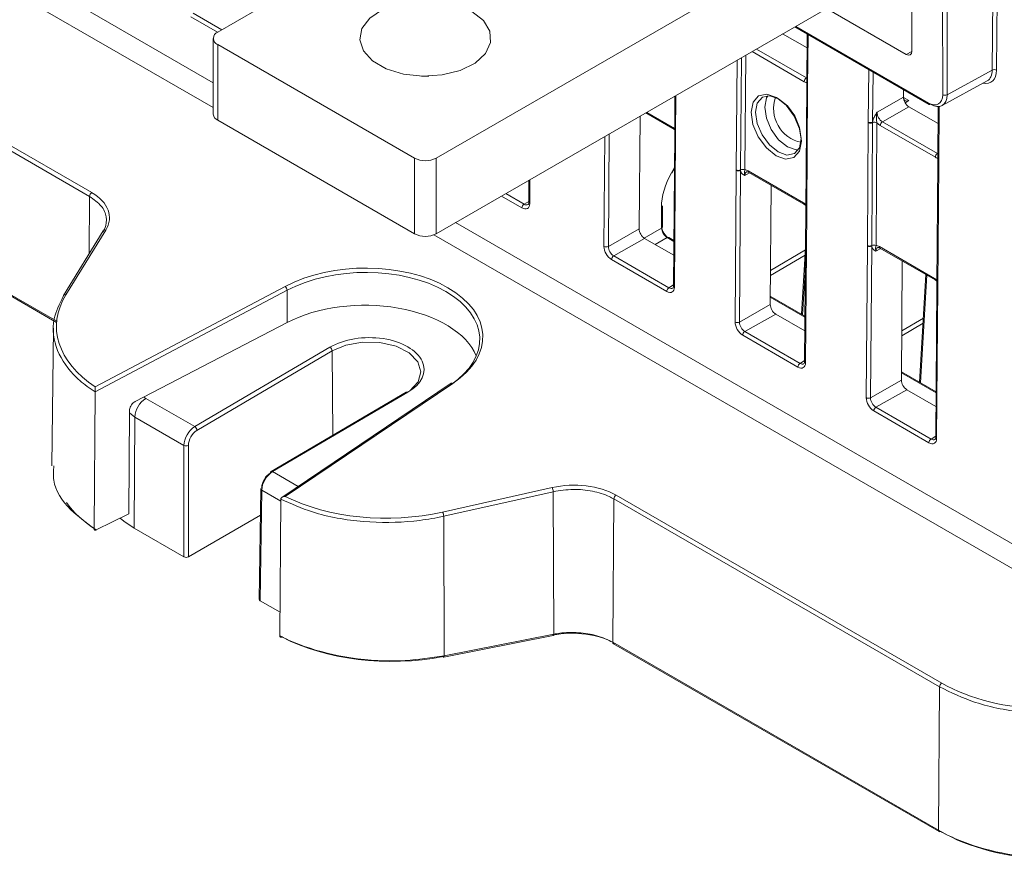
# Model space of a CAD drawing. Header units: millimetres. Extents: x 0 to 2100, y 0 to 1485.
# Tile 81 of 123: x 1378 to 1457, y 867 to 936. Entities that reach past the tile are written whole.
import ezdxf

# ---------------------------------------------------------------- set-up
doc = ezdxf.new("R2010")
doc.units = ezdxf.units.MM
doc.header["$LTSCALE"] = 5

msp = doc.modelspace()

# ---------------------------------------------------------------- linework, layer by layer
at = {"color": 7, "linetype": 'Continuous', "lineweight": 15}
for p, q in [((1393.767, 935.016), (1426.537, 953.933)), ((1444.215, 943.728), (1411.445, 924.81)), ((1456.428, 931.939), (1456.508, 942.673)), ((1456.86, 942.67), (1456.78, 931.937)), ((1449.517, 940.665), (1411.445, 918.686)), ((1452.416, 929.937), (1452.414, 940.551)), ((1452.766, 940.55), (1452.768, 929.936)), ((1449.916, 933.452), (1449.916, 939.927)), ((1443.027, 936.919), (1449.474, 933.197)), ((1383.393, 921.715), (1359.528, 935.492)), ((1359.702, 935.795), (1383.567, 922.018)), ((1440.452, 935.432), (1451.319, 929.159)), ((1393.401, 934.505), (1393.401, 928.381)), ((1441.441, 933.727), (1439.469, 934.865)), ((1441.449, 934.856), (1441.417, 930.664)), ((1393.767, 933.995), (1409.677, 924.81)), ((1393.767, 933.995), (1393.767, 927.871)), ((1410.858, 931.443), (1410.263, 931.443)), ((1452.768, 929.936), (1456.428, 931.939)), ((1441.417, 930.615), (1441.342, 920.675)), ((1441.49, 930.513), (1441.416, 920.573)), ((1441.417, 930.664), (1441.417, 930.615)), ((1441.491, 930.562), (1441.49, 930.513)), ((1452.365, 929.069), (1456.019, 931.069)), ((1430.759, 929.836), (1430.736, 926.798)), ((1447.105, 928.52), (1449.247, 929.735)), ((1449.251, 930.352), (1449.247, 929.735)), ((1449.685, 928.967), (1447.543, 927.753)), ((1449.685, 929.464), (1449.375, 929.295)), ((1452.047, 927.604), (1449.685, 928.967)), ((1452.058, 928.989), (1452.024, 924.541)), ((1427.93, 928.203), (1427.861, 919.08)), ((1428.396, 928.472), (1430.588, 927.207)), ((1393.767, 927.871), (1409.677, 918.686)), ((1446.322, 917.74), (1446.397, 927.68)), ((1446.397, 927.68), (1446.397, 927.73)), ((1446.748, 927.677), (1446.673, 917.737)), ((1446.749, 927.727), (1446.748, 927.677)), ((1447.099, 927.674), (1447.024, 917.734)), ((1451.823, 924.876), (1447.367, 927.448)), ((1447.543, 927.753), (1452, 925.18)), ((1430.588, 927.207), (1430.738, 927.091)), ((1430.735, 926.749), (1430.643, 914.48)), ((1430.809, 926.647), (1430.716, 914.378)), ((1430.736, 926.798), (1430.735, 926.749)), ((1430.809, 926.696), (1430.809, 926.647)), ((1409.677, 918.686), (1409.677, 924.81)), ((1411.445, 924.81), (1411.445, 918.686)), ((1452.024, 924.492), (1451.949, 914.552)), ((1452.097, 924.39), (1452.022, 914.45)), ((1452.024, 924.541), (1452.024, 924.492)), ((1452.097, 924.439), (1452.097, 924.39)), ((1359.493, 923.779), (1380.729, 911.519)), ((1430.51, 923.607), (1430.714, 923.969)), ((1435.623, 911.546), (1435.715, 923.814)), ((1435.715, 923.814), (1435.716, 923.863)), ((1436.067, 923.812), (1435.975, 911.543)), ((1436.067, 923.86), (1436.067, 923.812)), ((1436.686, 923.773), (1441.143, 921.2)), ((1436.738, 923.657), (1441.195, 921.084)), ((1418.945, 923.016), (1418.932, 921.241)), ((1438.54, 922.616), (1438.468, 912.957)), ((1429.751, 919.238), (1429.738, 920.941)), ((1441.195, 921.084), (1441.344, 920.968)), ((1429.68, 919.135), (1429.667, 920.838)), ((1441.342, 920.626), (1441.25, 908.357)), ((1441.415, 920.524), (1441.323, 908.255)), ((1441.342, 920.675), (1441.342, 920.626)), ((1441.416, 920.573), (1441.415, 920.524)), ((1384.503, 918.921), (1381.276, 913.683)), ((1384.713, 918.992), (1381.486, 913.754)), ((1425.368, 917.666), (1427.861, 919.08)), ((1428.299, 918.313), (1425.806, 916.898)), ((1428.299, 918.313), (1430.662, 916.949)), ((1430.671, 918.142), (1430.25, 918.384)), ((1446.229, 905.423), (1446.322, 917.691)), ((1446.322, 917.691), (1446.322, 917.74)), ((1446.674, 917.689), (1446.581, 905.42)), ((1446.673, 917.737), (1446.674, 917.689)), ((1425.806, 916.898), (1430.269, 914.322)), ((1441.319, 917.538), (1441.003, 912.177)), ((1447.293, 917.65), (1451.749, 915.077)), ((1447.345, 917.534), (1451.801, 914.961)), ((1430.092, 914.018), (1425.63, 916.594)), ((1449.147, 916.493), (1449.074, 906.834)), ((1451.063, 915.387), (1450.548, 906.667)), ((1451.801, 914.961), (1451.951, 914.845)), ((1451.949, 914.503), (1451.856, 902.234)), ((1451.949, 914.552), (1451.949, 914.503)), ((1399.378, 914.113), (1383.844, 905.885)), ((1383.862, 906.294), (1399.209, 914.424)), ((1399.378, 911.504), (1399.378, 914.113)), ((1452.022, 914.401), (1451.929, 902.132)), ((1452.022, 914.45), (1452.022, 914.401)), ((1435.975, 911.543), (1438.468, 912.957)), ((1441.277, 912.019), (1438.473, 913.638)), ((1438.906, 912.19), (1436.413, 910.775)), ((1438.906, 912.19), (1441.268, 910.826)), ((1399.378, 911.504), (1387.094, 905.114)), ((1380.47, 911.036), (1380.351, 899.912)), ((1436.413, 910.775), (1440.876, 908.199)), ((1440.699, 907.895), (1436.236, 910.471)), ((1391.905, 903.08), (1402.842, 909.505)), ((1403.02, 909.201), (1392.084, 902.776)), ((1451.884, 905.896), (1449.079, 907.515)), ((1412.659, 906.585), (1398.961, 897.354)), ((1412.795, 906.58), (1399.218, 897.429)), ((1446.581, 905.42), (1449.074, 906.834)), ((1383.756, 894.832), (1383.844, 905.885)), ((1383.844, 905.885), (1383.844, 905.89)), ((1409.022, 905.877), (1398.084, 899.453)), ((1409.147, 905.865), (1398.209, 899.441)), ((1449.512, 906.066), (1447.02, 904.652)), ((1449.512, 906.066), (1451.875, 904.703)), ((1387.942, 905.368), (1391.905, 903.08)), ((1386.563, 896.01), (1386.63, 904.371)), ((1451.305, 901.772), (1446.843, 904.348)), ((1447.02, 904.652), (1451.482, 902.076)), ((1386.998, 894.866), (1387.066, 903.85)), ((1391.035, 901.559), (1387.066, 903.85)), ((1391.035, 892.535), (1391.035, 901.559)), ((1391.389, 901.559), (1391.389, 892.535)), ((1397.254, 898.031), (1397.118, 889.085)), ((1397.327, 897.927), (1397.192, 888.981)), ((1411.959, 896.162), (1420.821, 898.147)), ((1420.91, 897.811), (1412.047, 895.826)), ((1420.91, 897.811), (1420.952, 886.278)), ((1398.868, 897.212), (1398.79, 886.153)), ((1398.869, 897.217), (1398.868, 897.212)), ((1425.819, 897.223), (1425.732, 885.626)), ((1452.168, 882.012), (1425.819, 897.223)), ((1425.993, 897.526), (1452.342, 882.315)), ((1386.563, 896.01), (1383.94, 894.72)), ((1391.389, 892.535), (1397.221, 895.902)), ((1412.047, 895.826), (1412.088, 884.538)), ((1386.998, 894.866), (1391.035, 892.535)), ((1397.192, 888.981), (1398.804, 888.051)), ((1412.051, 884.427), (1420.914, 886.166)), ((1412.088, 884.538), (1420.952, 886.278)), ((1425.732, 885.626), (1452.081, 870.415)), ((1425.784, 885.51), (1452.133, 870.299)), ((1452.168, 882.012), (1452.081, 870.415))]:
    msp.add_line(p, q, dxfattribs=at)
at = {"color": 8, "linetype": 'Continuous', "lineweight": 15}
for p, q in [((1357.77, 951.482), (1393.401, 930.913)), ((1393.401, 928.899), (1356.007, 950.486)), ((1393.743, 935.002), (1391.6, 936.239)), ((1391.777, 936.543), (1394.095, 935.205)), ((1440.525, 935.474), (1451.267, 929.273)), ((1441.523, 934.814), (1441.491, 930.562)), ((1437.346, 933.639), (1441.393, 931.303)), ((1436.135, 932.94), (1436.067, 923.86)), ((1436.487, 933.143), (1436.417, 923.857)), ((1441.216, 930.999), (1436.994, 933.436)), ((1449.474, 933.197), (1449.916, 933.439)), ((1435.716, 923.863), (1435.782, 932.736)), ((1441.393, 931.303), (1441.422, 931.32)), ((1446.397, 927.73), (1446.429, 931.981)), ((1446.78, 931.779), (1446.749, 927.727)), ((1430.833, 929.879), (1430.809, 926.696)), ((1449.247, 929.717), (1449.685, 929.464)), ((1452.132, 928.995), (1452.097, 924.439)), ((1428.471, 928.516), (1430.536, 927.323)), ((1425.016, 917.669), (1425.083, 926.56)), ((1425.437, 926.764), (1425.368, 917.666)), ((1452, 925.18), (1452.029, 925.197)), ((1430.471, 923.628), (1430.715, 924.061)), ((1359.441, 923.895), (1380.736, 911.602)), ((1436.8, 923.621), (1436.414, 923.41)), ((1419.019, 923.059), (1419.005, 921.139)), ((1383.393, 921.715), (1383.358, 917.062)), ((1418.381, 920.779), (1416.725, 921.735)), ((1417.077, 921.938), (1418.557, 921.083)), ((1418.557, 921.083), (1418.932, 921.303)), ((1413.012, 919.591), (1472.875, 885.033)), ((1472.007, 883.52), (1411.25, 918.595)), ((1428.266, 918.334), (1429.68, 919.135)), ((1430.128, 918.374), (1429.152, 917.82)), ((1430.67, 918.061), (1430.128, 918.374)), ((1441.284, 916.953), (1438.485, 915.309)), ((1438.489, 915.719), (1441.309, 917.376)), ((1447.406, 917.498), (1447.021, 917.287)), ((1441.307, 915.998), (1441.079, 912.133)), ((1451.139, 915.343), (1450.625, 906.622)), ((1430.269, 914.322), (1430.643, 914.542)), ((1441.277, 911.938), (1438.472, 913.557)), ((1450.83, 911.443), (1449.101, 910.427)), ((1449.104, 910.837), (1450.855, 911.866)), ((1403.072, 902.382), (1403.02, 909.201)), ((1440.876, 908.199), (1441.25, 908.419)), ((1451.883, 905.815), (1449.079, 907.434)), ((1387.066, 903.85), (1386.628, 904.19)), ((1451.482, 902.076), (1451.857, 902.296)), ((1398.209, 899.441), (1400.282, 898.244)), ((1398.867, 897.037), (1397.327, 897.927))]:
    msp.add_line(p, q, dxfattribs=at)
at = {"color": 7, "linetype": 'Continuous', "lineweight": 15, "flags": 128}
for points in [[(1414.317, 936.674), (1413.043, 937.217), (1411.548, 937.519), (1409.966, 937.553), (1408.436, 937.316), (1407.095, 936.83), (1406.062, 936.137), (1405.429, 935.299), (1405.252, 934.391), (1405.546, 933.492), (1406.286, 932.684), (1407.406, 932.038), (1408.806, 931.611), (1410.362, 931.441), (1411.936, 931.543), (1413.387, 931.909), (1414.587, 932.505), (1415.43, 933.279), (1415.84, 934.162), (1415.781, 935.075), (1415.258, 935.938), (1414.317, 936.674)], [(1438.933, 925.003), (1438.157, 925.631), (1437.502, 926.522), (1437.068, 927.541), (1436.92, 928.532), (1437.081, 929.344), (1437.527, 929.854), (1438.19, 929.984), (1438.969, 929.715), (1439.745, 929.087), (1440.4, 928.196), (1440.835, 927.177), (1440.983, 926.186), (1440.821, 925.374), (1440.375, 924.864), (1439.712, 924.734), (1438.933, 925.003)], [(1439.143, 929.609), (1438.432, 929.855), (1437.826, 929.736), (1437.419, 929.271), (1437.272, 928.529), (1437.407, 927.624), (1437.804, 926.695), (1438.402, 925.881), (1439.11, 925.308), (1439.821, 925.062), (1440.426, 925.18), (1440.834, 925.646), (1440.981, 926.388), (1440.846, 927.292), (1440.449, 928.222), (1439.851, 929.036), (1439.143, 929.609)], [(1409.195, 905.913), (1409.305, 905.985), (1409.979, 906.712), (1410.205, 907.526), (1409.956, 908.335), (1409.261, 909.048), (1408.197, 909.585), (1406.886, 909.885), (1405.474, 909.914), (1404.121, 909.668), (1403.02, 909.201), (1403.02, 909.201)], [(1385.866, 895.667), (1386.176, 895.413), (1386.998, 894.866)], [(1412.051, 884.427), (1412.048, 884.426), (1412.033, 884.43), (1412.017, 884.444), (1412, 884.466)]]:
    msp.add_lwpolyline(points, dxfattribs=at)
at = {"color": 8, "linetype": 'Continuous', "lineweight": 15, "flags": 128}
for points in [[(1439.849, 925.734), (1439.143, 926.305), (1438.546, 927.116), (1438.151, 928.043), (1438.017, 928.944), (1438.163, 929.683), (1438.263, 929.86)], [(1440.745, 925.485), (1440.557, 925.489), (1439.849, 925.734)], [(1420.952, 886.278), (1420.949, 886.24), (1420.944, 886.209), (1420.936, 886.186), (1420.924, 886.171), (1420.914, 886.166)], [(1412.088, 884.538), (1412.086, 884.5), (1412.081, 884.469), (1412.072, 884.446), (1412.061, 884.432), (1412.051, 884.427)]]:
    msp.add_lwpolyline(points, dxfattribs=at)
at = {"color": 7, "linetype": 'Continuous', "lineweight": 15}
for centre, radius, start, end in [((1393.961, 934.505), 0.546, 110.78342, 249.21658), ((1441.601, 930.979), 0.385, 122.62937, 177.08194), ((1456.601, 931.592), 0.388, 62.5755, 116.56483), ((1441.489, 928.799), 2.754, 160.19326, 258.93144), ((1452.593, 930.279), 0.385, 242.64253, 297.07898), ((1451.37, 929.271), 0.124, 245.36022, 304.60414), ((1394.026, 928.444), 0.629, 185.6948, 245.62534), ((1446.576, 928.074), 0.388, 242.571, 296.56425), ((1446.576, 928.025), 0.388, 242.58674, 296.35936), ((1446.92, 927.33), 0.388, 62.58674, 116.35936), ((1447.751, 927.429), 0.385, 122.62937, 177.08194), ((1452.207, 924.856), 0.385, 122.62937, 177.08194), ((1410.561, 926.516), 1.921, 242.60967, 297.39033), ((1430.991, 924.528), 1.039, 239.97993, 242.46141), ((1435.894, 924.158), 0.388, 242.571, 296.56425), ((1435.894, 924.208), 0.388, 242.58674, 296.35936), ((1436.239, 923.512), 0.388, 62.58674, 116.35936), ((1383.778, 921.695), 0.386, 123.25443, 177.03426), ((1418.765, 920.759), 0.385, 122.62937, 177.08194), ((1429.613, 920.953), 0.126, 295.3999, 354.95201), ((1410.561, 920.392), 1.921, 242.60967, 297.39033), ((1425.195, 918.013), 0.388, 242.571, 296.56425), ((1446.501, 918.085), 0.388, 242.58674, 296.35936), ((1446.5, 918.035), 0.388, 242.571, 296.56425), ((1446.845, 917.389), 0.388, 62.58674, 116.35936), ((1426.014, 916.574), 0.385, 122.62937, 177.08194), ((1398.965, 914.09), 0.413, 3.23574, 53.82105), ((1430.476, 913.998), 0.385, 122.62937, 177.08194), ((1381.405, 913.604), 0.151, 148.62073, 180.53587), ((1435.801, 911.89), 0.388, 242.571, 296.56425), ((1436.62, 910.451), 0.385, 122.62937, 177.08194), ((1402.633, 909.178), 0.388, 3.43211, 57.43772), ((1441.083, 907.875), 0.385, 122.62937, 177.08194), ((1388.989, 903.751), 1.926, 122.9424, 177.0576), ((1446.408, 905.767), 0.388, 242.571, 296.56425), ((1447.227, 904.328), 0.385, 122.62937, 177.08194), ((1391.697, 902.753), 0.388, 3.43211, 57.43772), ((1451.69, 901.752), 0.385, 122.62937, 177.08194), ((1391.212, 901.907), 0.39, 243.06412, 296.93588), ((1398.156, 899.353), 0.123, 126.00088, 185.64333), ((1397.377, 898.017), 0.125, 113.98195, 173.63616), ((1420.15, 897.79), 0.76, 1.53634, 27.99068), ((1426.204, 897.203), 0.386, 123.25443, 177.03426), ((1411.288, 895.806), 0.76, 1.53634, 27.99068), ((1425.852, 885.61), 0.121, 172.28264, 235.73698), ((1452.554, 881.992), 0.386, 123.25443, 177.03426), ((1452.184, 870.411), 0.124, 245.33029, 304.63406)]:
    msp.add_arc(centre, radius, start, end, dxfattribs=at)
at = {"color": 8, "linetype": 'Continuous', "lineweight": 15}
for centre, radius, start, end in [((1441.537, 930.672), 0.119, 183.86183, 247.40714), ((1441.536, 930.623), 0.119, 183.88577, 247.38321), ((1451.386, 929.258), 0.12, 172.814, 235.87382), ((1430.656, 927.307), 0.121, 172.27254, 235.83653), ((1430.854, 926.757), 0.119, 183.86183, 247.40714), ((1430.855, 926.806), 0.119, 183.88577, 247.38321), ((1452.143, 924.549), 0.119, 183.86183, 247.40714), ((1452.143, 924.5), 0.119, 183.88577, 247.38321), ((1436.81, 923.758), 0.124, 173.24925, 234.77037), ((1419.054, 921.252), 0.123, 184.84532, 246.42365), ((1441.266, 921.186), 0.125, 173.2757, 234.48468), ((1441.461, 920.683), 0.119, 183.88577, 247.38321), ((1441.461, 920.634), 0.119, 183.86183, 247.40714), ((1384.659, 918.806), 0.193, 73.722, 143.77118), ((1429.625, 919.25), 0.126, 295.3999, 354.95201), ((1430.199, 918.272), 0.124, 65.39019, 124.57417), ((1447.413, 917.634), 0.121, 172.28264, 235.73698), ((1451.869, 915.061), 0.121, 172.27254, 235.83653), ((1452.068, 914.56), 0.119, 183.88577, 247.38321), ((1452.068, 914.511), 0.119, 183.86183, 247.40714), ((1381.432, 913.568), 0.193, 73.722, 143.77118), ((1430.762, 914.488), 0.119, 183.86183, 247.40714), ((1441.369, 908.365), 0.119, 183.86183, 247.40714), ((1412.723, 906.473), 0.13, 56.14173, 119.67723), ((1409.074, 905.766), 0.123, 53.57987, 115.15222), ((1451.975, 902.242), 0.119, 183.86183, 247.40714), ((1398.136, 899.342), 0.123, 53.57987, 115.15222), ((1397.378, 898.04), 0.124, 184.33636, 245.92126), ((1452.201, 870.399), 0.121, 172.28264, 235.73698)]:
    msp.add_arc(centre, radius, start, end, dxfattribs=at)
at = {"color": 7, "linetype": 'Continuous', "lineweight": 15}
for centre, major_axis, ratio, start_param, end_param in [((1449.474, 933.707), (-0.312, 0.541), 0.577294, 2.356466, 3.92711), ((1455.1, 932.704), (-0.928, 1.629), 0.582346, 3.131573, 3.930333), ((1441.222, 931.716), (-0.432, 0.761), 0.582353, 2.360715, 2.809077), ((1449.692, 929.979), (0.317, 0.539), 0.582442, 2.351788, 3.913858), ((1449.689, 929.48), (-0.308, 0.544), 0.582442, 0.78992, 2.360641), ((1451.267, 930.6), (-0.812, 1.408), 0.577294, 2.356466, 3.927262), ((1451.443, 930.702), (-0.933, 1.627), 0.577985, 2.358185, 3.928981), ((1447.549, 928.266), (-0.308, 0.544), 0.58649, 0.789937, 2.360657), ((1430.531, 926.606), (-0.432, 0.761), 0.582442, 5.053872, 5.502233), ((1447.372, 928.166), (-0.432, 0.761), 0.582442, 1.912279, 2.360641), ((1451.828, 925.593), (-0.432, 0.761), 0.582353, 2.360715, 2.809077), ((1432.47, 922.514), (1.974, 3.479), 0.572278, 1.575192, 2.36059), ((1436.681, 923.055), (-0.432, 0.761), 0.582353, 5.502308, 5.950669), ((1380.081, 919.936), (4.929, 0.076), 0.587275, 5.924946, 7.059548), ((1418.386, 921.496), (-0.432, 0.761), 0.582353, 2.360715, 3.931436), ((1441.137, 920.483), (-0.432, 0.761), 0.582442, 5.053872, 5.502233), ((1430.297, 918.983), (-0.443, 0.755), 0.572454, 0.781414, 2.352134), ((1428.303, 918.825), (-0.308, 0.544), 0.582442, 0.78992, 2.360641), ((1430.12, 918.879), (-0.32, 0.537), 0.564438, 0.778321, 2.349041), ((1425.635, 917.312), (-0.432, 0.761), 0.582442, 0.78992, 2.360641), ((1447.287, 916.932), (-0.432, 0.761), 0.582353, 5.502308, 5.950669), ((1425.812, 917.412), (-0.308, 0.544), 0.58649, 0.789937, 2.360657), ((1405.587, 910.254), (9.625, 0.148), 0.587275, 5.549838, 8.569258), ((1405.59, 910.051), (9.375, 0.148), 0.587539, 5.549589, 8.569009), ((1451.744, 914.36), (-0.432, 0.761), 0.582442, 5.053872, 5.502233), ((1393.457, 911.314), (12.74, 0.196), 0.587275, 2.783354, 3.850563), ((1430.097, 914.735), (-0.432, 0.761), 0.582353, 2.360715, 3.931436), ((1405.59, 907.447), (9.375, 0.071), 0.582304, 0.239872, 2.290669), ((1438.91, 912.702), (-0.308, 0.544), 0.582442, 0.78992, 2.360641), ((1436.242, 911.188), (-0.432, 0.761), 0.582442, 0.78992, 2.360641), ((1436.418, 911.289), (-0.308, 0.544), 0.58649, 0.789937, 2.360657), ((1405.995, 907.685), (4.459, 0.034), 0.582304, 5.493272, 8.635017), ((1440.704, 908.612), (-0.432, 0.761), 0.582353, 2.360715, 3.931436), ((1449.516, 906.579), (-0.308, 0.544), 0.582442, 0.78992, 2.360641), ((1446.848, 905.065), (-0.432, 0.761), 0.582442, 0.78992, 2.360641), ((1447.025, 905.166), (-0.308, 0.544), 0.58649, 0.789937, 2.360657), ((1391.919, 902.06), (0.618, 1.086), 0.581398, 0.790503, 2.343846), ((1392.096, 901.96), (0.493, 0.87), 0.582397, 0.789603, 2.342946), ((1451.311, 902.489), (-0.432, 0.761), 0.582353, 2.360715, 3.931436), ((1398.211, 898.428), (0.631, 1.079), 0.573337, 0.797486, 2.350829), ((1398.034, 898.532), (0.506, 0.862), 0.572322, 0.798332, 2.351675), ((1422.508, 895.443), (4.929, 0.076), 0.587275, 0.776363, 1.910965), ((1407.6, 903.15), (12.74, 0.196), 0.587275, 3.985348, 5.052558), ((1393.46, 899.53), (12.862, -0.191), 0.567125, 3.531255, 3.887519), ((1391.212, 892.637), (0.25, 0), 0.577332, 3.927029, 5.497749), ((1397.368, 889.083), (0.25, 0), 0.577244, 3.132868, 3.926953), ((1407.602, 891.366), (12.862, -0.191), 0.567125, 3.983315, 5.069743), ((1422.507, 883.627), (4.807, -0.071), 0.567125, 0.793824, 1.92815), ((1461.349, 887.696), (12.737, 0.196), 0.587275, 3.917956, 5.378597), ((1461.352, 875.378), (12.865, -0.191), 0.567125, 3.935417, 5.397103)]:
    msp.add_ellipse(centre, major_axis=major_axis, ratio=ratio, start_param=start_param, end_param=end_param, dxfattribs=at)
at = {"color": 8, "linetype": 'Continuous', "lineweight": 15}
for centre, major_axis, ratio, start_param, end_param in [((1455.277, 932.804), (-1.048, 1.849), 0.582353, 2.645888, 3.931512), ((1436.858, 923.156), (-0.312, 0.542), 0.582321, 6.272393, 7.069493), ((1418.563, 921.597), (-0.305, 0.546), 0.582285, 2.36425, 3.154505), ((1447.464, 917.033), (-0.312, 0.542), 0.582321, 6.272393, 7.069493), ((1430.274, 914.836), (-0.305, 0.546), 0.582285, 2.36425, 3.154505), ((1440.881, 908.713), (-0.305, 0.546), 0.582285, 2.36425, 3.154505), ((1393.254, 908.488), (7.513, 0.057), 0.582304, 3.890494, 3.922551), ((1451.487, 902.59), (-0.305, 0.546), 0.582285, 2.36425, 3.154505)]:
    msp.add_ellipse(centre, major_axis=major_axis, ratio=ratio, start_param=start_param, end_param=end_param, dxfattribs=at)
at = {"color": 7, "linetype": 'Continuous', "lineweight": 15}
for points, knots in [([(1446.749, 927.727), (1446.758, 927.785), (1446.782, 927.932), (1446.891, 928.176), (1447.011, 928.376), (1447.084, 928.488), (1447.104, 928.519), (1447.105, 928.52)], [0, 0, 0, 0, 0.217183, 0.553026, 0.876986, 0.994449, 1, 1, 1, 1]), ([(1447.099, 927.674), (1447.089, 927.729), (1447.066, 927.867), (1447.057, 928.116), (1447.067, 928.345), (1447.095, 928.48), (1447.105, 928.519), (1447.105, 928.52)], [0, 0, 0, 0, 0.200769, 0.498761, 0.853829, 0.993399, 1, 1, 1, 1]), ([(1436.414, 923.41), (1436.413, 923.41), (1436.393, 923.419), (1436.322, 923.451), (1436.203, 923.517), (1436.097, 923.641), (1436.075, 923.764), (1436.067, 923.812)], [0, 0, 0, 0, 0.0055506, 0.1230141, 0.4469737, 0.7828174, 1, 1, 1, 1]), ([(1436.414, 923.41), (1436.414, 923.411), (1436.404, 923.439), (1436.378, 923.528), (1436.371, 923.645), (1436.382, 923.738), (1436.407, 923.823), (1436.417, 923.857)], [0, 0, 0, 0, 0.006601, 0.146171, 0.501239, 0.799231, 1, 1, 1, 1]), ([(1436.551, 923.697), (1436.554, 923.7), (1436.565, 923.709), (1436.617, 923.714), (1436.701, 923.674), (1436.738, 923.657)], [0, 0, 0, 0, 0.202416, 0.650348, 1, 1, 1, 1]), ([(1384.481, 918.841), (1384.533, 918.934), (1384.748, 919.323), (1384.824, 920.05), (1384.426, 920.98), (1383.742, 921.467), (1383.393, 921.715)], [0, 0, 0, 0, 0.094734, 0.392027, 0.689322, 1, 1, 1, 1]), ([(1418.932, 921.241), (1418.927, 921.197), (1418.919, 921.107), (1418.887, 921.062), (1418.875, 921.058), (1418.871, 921.056)], [0, 0, 0, 0, 0.373246, 0.763726, 1, 1, 1, 1]), ([(1447.021, 917.287), (1447.02, 917.287), (1447, 917.296), (1446.928, 917.328), (1446.81, 917.394), (1446.703, 917.518), (1446.682, 917.64), (1446.674, 917.689)], [0, 0, 0, 0, 0.005551, 0.123014, 0.446974, 0.782817, 1, 1, 1, 1]), ([(1447.024, 917.734), (1447.014, 917.7), (1446.989, 917.615), (1446.977, 917.522), (1446.984, 917.405), (1447.011, 917.315), (1447.02, 917.288), (1447.021, 917.287)], [0, 0, 0, 0, 0.200769, 0.498761, 0.853829, 0.993399, 1, 1, 1, 1]), ([(1447.157, 917.574), (1447.161, 917.577), (1447.171, 917.585), (1447.223, 917.591), (1447.308, 917.551), (1447.345, 917.534)], [0, 0, 0, 0, 0.2024162, 0.6503478, 1, 1, 1, 1]), ([(1430.643, 914.48), (1430.639, 914.436), (1430.63, 914.346), (1430.599, 914.301), (1430.587, 914.297), (1430.582, 914.295)], [0, 0, 0, 0, 0.373246, 0.763726, 1, 1, 1, 1]), ([(1383.844, 905.89), (1383.734, 905.962), (1383.18, 906.324), (1381.905, 907.361), (1380.579, 909.262), (1380.276, 911.576), (1380.965, 913.004), (1381.254, 913.603)], [0, 0, 0, 0, 0.035541, 0.178126, 0.465963, 0.775977, 1, 1, 1, 1]), ([(1441.25, 908.357), (1441.245, 908.313), (1441.237, 908.223), (1441.205, 908.178), (1441.193, 908.174), (1441.189, 908.172)], [0, 0, 0, 0, 0.373246, 0.7637259, 1, 1, 1, 1]), ([(1383.862, 906.294), (1383.862, 906.293), (1383.86, 906.273), (1383.855, 906.22), (1383.849, 906.127), (1383.846, 906.03), (1383.844, 905.951), (1383.844, 905.91), (1383.844, 905.89)], [0, 0, 0, 0, 0.007542, 0.221704, 0.505992, 0.711534, 0.855399, 1, 1, 1, 1]), ([(1386.63, 904.371), (1386.635, 904.431), (1386.647, 904.551), (1386.729, 904.745), (1386.848, 904.921), (1386.978, 905.046), (1387.062, 905.095), (1387.094, 905.114)], [0, 0, 0, 0, 0.217054, 0.434108, 0.651177, 0.868281, 1, 1, 1, 1]), ([(1451.856, 902.234), (1451.852, 902.19), (1451.843, 902.1), (1451.812, 902.055), (1451.8, 902.051), (1451.795, 902.049)], [0, 0, 0, 0, 0.373246, 0.763726, 1, 1, 1, 1]), ([(1380.508, 899.911), (1380.477, 899.519), (1380.378, 898.293), (1381.539, 896.482), (1383.096, 895.323), (1383.756, 894.832)], [0, 0, 0, 0, 0.21303, 0.666501, 1, 1, 1, 1]), ([(1425.819, 897.223), (1425.697, 897.289), (1425.193, 897.561), (1424.105, 897.897), (1422.497, 898.063), (1421.447, 897.896), (1420.91, 897.811)], [0, 0, 0, 0, 0.094734, 0.391939, 0.689144, 1, 1, 1, 1]), ([(1399.218, 897.429), (1399.217, 897.429), (1399.182, 897.428), (1399.103, 897.417), (1398.998, 897.381), (1398.921, 897.327), (1398.878, 897.272), (1398.872, 897.235), (1398.869, 897.217)], [0, 0, 0, 0, 0.0075417, 0.2217043, 0.5059924, 0.7115337, 0.855399, 1, 1, 1, 1]), ([(1412.047, 895.826), (1411.89, 895.792), (1411.102, 895.622), (1408.965, 895.306), (1405.444, 895.275), (1401.677, 895.95), (1399.698, 896.842), (1398.869, 897.217)], [0, 0, 0, 0, 0.035546, 0.178131, 0.465967, 0.776031, 1, 1, 1, 1]), ([(1383.756, 894.832), (1383.758, 894.81), (1383.762, 894.766), (1383.794, 894.721), (1383.841, 894.699), (1383.893, 894.7), (1383.927, 894.715), (1383.94, 894.72)], [0, 0, 0, 0, 0.215865, 0.43173, 0.647601, 0.863489, 1, 1, 1, 1]), ([(1398.79, 886.153), (1398.915, 886.089), (1399.54, 885.769), (1401.327, 885.027), (1404.594, 884.234), (1408.583, 884.01), (1411.045, 884.381), (1412.088, 884.538)], [0, 0, 0, 0, 0.035228, 0.17653, 0.461726, 0.771843, 1, 1, 1, 1]), ([(1398.953, 886.054), (1398.935, 886.044), (1398.897, 886.025), (1398.848, 886.029), (1398.812, 886.058), (1398.793, 886.103), (1398.791, 886.139), (1398.79, 886.153)], [0, 0, 0, 0, 0.21591, 0.431821, 0.647721, 0.863604, 1, 1, 1, 1]), ([(1420.952, 886.278), (1421.11, 886.305), (1421.755, 886.418), (1422.963, 886.445), (1424.505, 886.206), (1425.318, 885.822), (1425.732, 885.626)], [0, 0, 0, 0, 0.097297, 0.394655, 0.692014, 1, 1, 1, 1]), ([(1469.48, 881.628), (1469.349, 881.566), (1468.691, 881.257), (1466.83, 880.558), (1463.484, 879.854), (1459.16, 879.817), (1455.144, 880.56), (1453.098, 881.559), (1452.168, 882.012)], [0, 0, 0, 0, 0.026443, 0.13251, 0.346629, 0.577262, 0.807865, 1, 1, 1, 1]), ([(1452.081, 870.415), (1452.2, 870.348), (1452.798, 870.011), (1454.52, 869.223), (1457.728, 868.331), (1462.053, 868.013), (1466.262, 868.471), (1468.53, 869.316), (1469.573, 869.705)], [0, 0, 0, 0, 0.026168, 0.131127, 0.342969, 0.573372, 0.803802, 1, 1, 1, 1])]:
    msp.add_open_spline(points, degree=3, knots=knots, dxfattribs=at)

doc.saveas('drawing.dxf')
